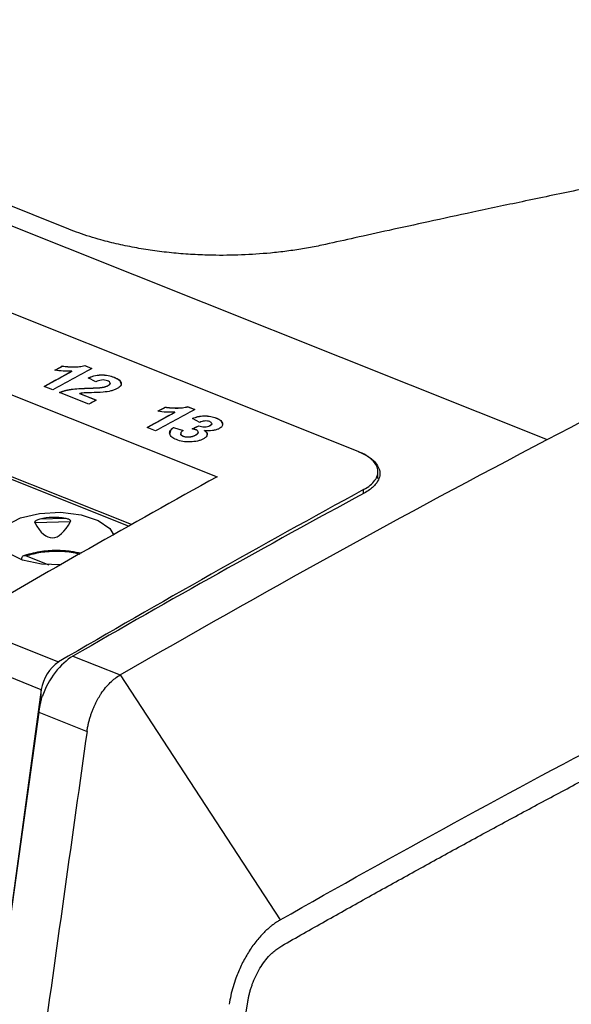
# Model space of a CAD drawing. Header units: millimetres. Extents: x -0.39 to 0.76, y -0.29 to 0.59.
# Tile 73 of 137: x 0.6536 to 0.6727, y -0.1027 to -0.0687. Entities that reach past the tile are written whole.
import ezdxf

# ---------------------------------------------------------------- set-up
doc = ezdxf.new("R2010")
doc.units = ezdxf.units.MM

msp = doc.modelspace()

# ---------------------------------------------------------------- linework, layer by layer
at = {"color": 7, "linetype": 'Continuous', "lineweight": 25}
for p, q in [((0.580644, -0.046798), (0.671867, -0.083179)), ((0.657497, -0.086114), (0.60961, -0.067016)), ((0.665336, -0.08359), (0.632981, -0.070686)), ((0.629995, -0.072316), (0.660458, -0.084465)), ((0.655333, -0.075911), (0.646932, -0.07256)), ((0.655445, -0.080823), (0.654491, -0.081344)), ((0.655112, -0.080649), (0.655112, -0.08064)), ((0.655445, -0.080823), (0.655445, -0.080814)), ((0.655894, -0.080625), (0.656133, -0.08072)), ((0.655894, -0.080634), (0.655894, -0.080625)), ((0.656123, -0.080725), (0.655894, -0.080634)), ((0.656272, -0.081185), (0.656, -0.081052)), ((0.656762, -0.081239), (0.656762, -0.08123)), ((0.656905, -0.081037), (0.656905, -0.081028)), ((0.654779, -0.081459), (0.654482, -0.081341)), ((0.656026, -0.081957), (0.655016, -0.081553)), ((0.655712, -0.081585), (0.656287, -0.081814)), ((0.655712, -0.081594), (0.655712, -0.081585)), ((0.656277, -0.081819), (0.655712, -0.081594)), ((0.656009, -0.081414), (0.656009, -0.081405)), ((0.656464, -0.081389), (0.656464, -0.08138)), ((0.656679, -0.081327), (0.656679, -0.081318)), ((0.659004, -0.082242), (0.65805, -0.082763)), ((0.65867, -0.082068), (0.65867, -0.082059)), ((0.659004, -0.082242), (0.659004, -0.082233)), ((0.659452, -0.082044), (0.659691, -0.082139)), ((0.659452, -0.082053), (0.659452, -0.082044)), ((0.659681, -0.082144), (0.659452, -0.082053)), ((0.659865, -0.082585), (0.659607, -0.082445)), ((0.660431, -0.082443), (0.660431, -0.082434)), ((0.658337, -0.082878), (0.65804, -0.08276)), ((0.658958, -0.082762), (0.659287, -0.082863)), ((0.658958, -0.082771), (0.658958, -0.082762)), ((0.659279, -0.082869), (0.658958, -0.082771)), ((0.659805, -0.08293), (0.659805, -0.082921)), ((0.659833, -0.082712), (0.659833, -0.082703)), ((0.660025, -0.082877), (0.660025, -0.082868)), ((0.660211, -0.082704), (0.660211, -0.082695)), ((0.660276, -0.082633), (0.660276, -0.082624)), ((0.659203, -0.082971), (0.659203, -0.08298)), ((0.659288, -0.083069), (0.659288, -0.08306)), ((0.65971, -0.083034), (0.65971, -0.083025)), ((0.666019, -0.084518), (0.666019, -0.084284)), ((0.654159, -0.086046), (0.655398, -0.086007)), ((0.655219, -0.0859), (0.654332, -0.085928)), ((0.653711, -0.08733), (0.653711, -0.087307)), ((0.653865, -0.08719), (0.654649, -0.087503)), ((0.651588, -0.089499), (0.654985, -0.090853)), ((0.654382, -0.091814), (0.650985, -0.090459)), ((0.655478, -0.090658), (0.657107, -0.091307)), ((0.657107, -0.091307), (0.66264, -0.099767)), ((0.654382, -0.091814), (0.652337, -0.106648)), ((0.654382, -0.092205), (0.654382, -0.091814)), ((0.654304, -0.092591), (0.648124, -0.13675)), ((0.654304, -0.092591), (0.655965, -0.093253))]:
    msp.add_line(p, q, dxfattribs=at)
at = {"color": 9, "linetype": 'Continuous', "lineweight": 25}
for p, q in [((0.657401, -0.086169), (0.609425, -0.067035)), ((0.665523, -0.08504), (0.665523, -0.084905))]:
    msp.add_line(p, q, dxfattribs=at)
at = {"color": 7, "linetype": 'Continuous', "lineweight": 25, "flags": 128}
msp.add_lwpolyline([(0.65508, -0.087506), (0.654396, -0.08748), (0.653732, -0.087337), (0.653226, -0.087094), (0.652946, -0.086784), (0.652932, -0.086449), (0.653183, -0.086134), (0.653667, -0.085882), (0.654318, -0.085726), (0.655049, -0.085688), (0.65576, -0.085773), (0.656355, -0.085969), (0.656754, -0.08625), (0.656889, -0.086482)], dxfattribs=at)
at = {"color": 7, "linetype": 'Continuous', "lineweight": 25}
msp.add_arc((0.655814, -0.092043), 0.0014499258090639, 124.855064, 170.898118, dxfattribs=at)
for centre, major_axis, ratio, start_param, end_param in [((0.654898, -0.075571), (0.0001418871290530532, 0.01099940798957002), 0.181331, 2.833712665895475, 3.465306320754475), ((0.654905, -0.087803), (0.001838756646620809, -0.0008245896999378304), 0.954224, 1.81770251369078, 2.265853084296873)]:
    msp.add_ellipse(centre, major_axis=major_axis, ratio=ratio, start_param=start_param, end_param=end_param, dxfattribs=at)
for points, knots in [([(0.6771836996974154, -0.0736950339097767), (0.6764391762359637, -0.0738450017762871), (0.6750084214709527, -0.0741331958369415), (0.6729495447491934, -0.0745576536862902), (0.6710654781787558, -0.0749519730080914), (0.6693562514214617, -0.0753151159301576), (0.6678219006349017, -0.0756453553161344), (0.666462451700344, -0.0759414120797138), (0.6652779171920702, -0.0762018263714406), (0.6645465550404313, -0.0763643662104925), (0.6642100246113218, -0.0764391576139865)], [0, 0, 0, 0, 0.1721837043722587, 0.3308863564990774, 0.476107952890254, 0.6078484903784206, 0.7261079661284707, 0.830886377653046, 0.9221837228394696, 0.9999999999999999, 0.9999999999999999, 0.9999999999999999, 0.9999999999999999]), ([(0.6642097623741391, -0.0764389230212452), (0.6641234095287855, -0.0764577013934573), (0.6639508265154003, -0.0764952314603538), (0.6636863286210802, -0.0765461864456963), (0.6634181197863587, -0.0765931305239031), (0.6631457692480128, -0.0766356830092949), (0.6628693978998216, -0.076673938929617), (0.6625889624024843, -0.0767078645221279), (0.6620708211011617, -0.0767617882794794), (0.6613055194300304, -0.0768134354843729), (0.660405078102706, -0.0768223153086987), (0.659623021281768, -0.0767929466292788), (0.6589608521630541, -0.0767420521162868), (0.6583110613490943, -0.0766664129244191), (0.6576714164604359, -0.076565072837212), (0.6570465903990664, -0.0764382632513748), (0.6565075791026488, -0.0763029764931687), (0.6560562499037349, -0.0761696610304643), (0.6556835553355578, -0.0760461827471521), (0.655449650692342, -0.0759559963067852), (0.655332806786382, -0.0759109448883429)], [0, 0, 0, 0, 0.0304275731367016, 0.0608119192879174, 0.0911936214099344, 0.1216132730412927, 0.1521113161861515, 0.1827278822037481, 0.2135026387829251, 0.3203634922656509, 0.4267186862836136, 0.4973408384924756, 0.5680013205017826, 0.6386048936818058, 0.7089785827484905, 0.7817237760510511, 0.8544989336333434, 0.9031967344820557, 0.9516432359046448, 1, 1, 1, 1]), ([(0.6554454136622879, -0.0808137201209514), (0.6553447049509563, -0.0808182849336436), (0.6552433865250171, -0.0808193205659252), (0.6550431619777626, -0.0808085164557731), (0.6549461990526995, -0.0807973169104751), (0.6548514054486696, -0.0807821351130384)], [0, 0, 0, 0, 0.5, 0.5, 1, 1, 1, 1]), ([(0.6551116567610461, -0.0806401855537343), (0.6551431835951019, -0.080645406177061), (0.655174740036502, -0.080650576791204), (0.6552394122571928, -0.080658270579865), (0.6552723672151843, -0.0806610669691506), (0.6553721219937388, -0.0806679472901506), (0.6554391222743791, -0.0806702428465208), (0.6555739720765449, -0.0806705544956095), (0.6556405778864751, -0.08066773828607), (0.6557709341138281, -0.0806526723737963), (0.6558345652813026, -0.0806404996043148), (0.6558940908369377, -0.0806249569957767)], [0, 0, 0, 0, 0.124999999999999, 0.124999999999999, 0.249999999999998, 0.249999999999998, 0.4999999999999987, 0.4999999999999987, 0.7499999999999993, 0.7499999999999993, 1, 1, 1, 1]), ([(0.655894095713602, -0.080633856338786), (0.6558343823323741, -0.0806494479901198), (0.6557720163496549, -0.0806614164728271), (0.6556409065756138, -0.0806766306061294), (0.6555727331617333, -0.0806794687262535), (0.6554390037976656, -0.0806791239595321), (0.6553722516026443, -0.080676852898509), (0.6552724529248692, -0.0806699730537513), (0.6552394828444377, -0.0806671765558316), (0.655174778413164, -0.080659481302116), (0.655143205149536, -0.0806543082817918), (0.6551116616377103, -0.0806490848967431)], [0, 0, 0, 0, 0.2499999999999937, 0.2499999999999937, 0.4999999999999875, 0.4999999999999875, 0.7499999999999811, 0.7499999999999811, 0.8749999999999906, 0.8749999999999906, 1, 1, 1, 1]), ([(0.6560001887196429, -0.0810523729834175), (0.6560628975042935, -0.0810252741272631), (0.6561280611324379, -0.08099991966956), (0.6562756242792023, -0.0809613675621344), (0.6563584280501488, -0.0809479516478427), (0.6565286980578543, -0.0809439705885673), (0.6566138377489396, -0.0809519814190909), (0.6567699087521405, -0.0809810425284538), (0.656840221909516, -0.0810029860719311), (0.656905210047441, -0.0810282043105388)], [0, 0, 0, 0, 0.25, 0.25, 0.5, 0.5, 0.75, 0.75, 1, 1, 1, 1]), ([(0.6569052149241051, -0.081037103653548), (0.6568406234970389, -0.0810120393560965), (0.6567716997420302, -0.0809904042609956), (0.6566161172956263, -0.0809611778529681), (0.6565311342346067, -0.0809530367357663), (0.656361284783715, -0.0809565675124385), (0.6562787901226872, -0.0809696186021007), (0.6561298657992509, -0.0810081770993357), (0.6560633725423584, -0.0810339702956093), (0.6560001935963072, -0.0810612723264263)], [0, 0, 0, 0, 0.25, 0.25, 0.5, 0.5, 0.75, 0.75, 1, 1, 1, 1]), ([(0.6566734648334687, -0.0811484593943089), (0.6566436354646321, -0.0811376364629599), (0.6566123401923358, -0.0811277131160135), (0.6565380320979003, -0.0811184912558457), (0.6564984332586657, -0.0811186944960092), (0.6563873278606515, -0.0811335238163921), (0.6563264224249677, -0.0811587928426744), (0.6562720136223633, -0.0811848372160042)], [0, 0, 0, 0, 0.2500000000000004, 0.2500000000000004, 0.5000000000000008, 0.5000000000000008, 1, 1, 1, 1]), ([(0.6566792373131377, -0.081318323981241), (0.6567008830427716, -0.0813056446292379), (0.656722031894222, -0.0812928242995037), (0.6567520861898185, -0.0812636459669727), (0.6567612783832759, -0.0812475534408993), (0.6567624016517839, -0.0812152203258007), (0.6567542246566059, -0.0811991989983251), (0.6567228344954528, -0.081171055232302), (0.6566983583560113, -0.0811594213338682), (0.6566734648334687, -0.0811484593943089)], [0, 0, 0, 0, 0.25, 0.25, 0.5, 0.5, 0.75, 0.75, 1, 1, 1, 1]), ([(0.6567613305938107, -0.0812386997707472), (0.6567612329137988, -0.0812429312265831), (0.6567610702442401, -0.0812499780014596), (0.6567573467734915, -0.0812596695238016), (0.6567516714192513, -0.0812705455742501), (0.6567433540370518, -0.0812811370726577), (0.6567320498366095, -0.0812920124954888), (0.6567212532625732, -0.0813007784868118), (0.6567081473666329, -0.08130983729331), (0.6566939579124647, -0.0813186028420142), (0.6566841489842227, -0.0813243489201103), (0.656679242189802, -0.0813272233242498)], [0, 0, 0, 0, 0.1293818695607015, 0.215463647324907, 0.2998072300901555, 0.4706302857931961, 0.5571776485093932, 0.6669063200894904, 0.7772229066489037, 0.8885585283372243, 1, 1, 1, 1]), ([(0.656905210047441, -0.0810282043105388), (0.6569636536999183, -0.0810524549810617), (0.6570176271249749, -0.0810784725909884), (0.6571028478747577, -0.0811394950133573), (0.6571319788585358, -0.0811742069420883), (0.6571554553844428, -0.0812476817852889), (0.6571506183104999, -0.0812853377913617), (0.6571054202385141, -0.0813564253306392), (0.6570626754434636, -0.0813888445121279), (0.6570115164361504, -0.0814178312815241)], [0, 0, 0, 0, 0.25, 0.25, 0.5, 0.5, 0.75, 0.75, 1, 1, 1, 1]), ([(0.6571497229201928, -0.0812587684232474), (0.657145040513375, -0.0812323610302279), (0.6571351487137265, -0.0811765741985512), (0.6570444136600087, -0.0810992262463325), (0.6569523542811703, -0.0810581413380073), (0.6569052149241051, -0.081037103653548)], [0, 0, 0, 0, 0.3048725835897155, 0.6440573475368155, 1, 1, 1, 1]), ([(0.6550155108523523, -0.0815533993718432), (0.6550488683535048, -0.0815393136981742), (0.6550823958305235, -0.0815253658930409), (0.6551541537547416, -0.0815011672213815), (0.6551917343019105, -0.0814904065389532), (0.6553082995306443, -0.0814611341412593), (0.6553934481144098, -0.0814466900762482), (0.6556532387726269, -0.0814175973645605), (0.6558315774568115, -0.0814110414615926), (0.6560088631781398, -0.0814051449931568)], [0, 0, 0, 0, 0.125000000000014, 0.125000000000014, 0.250000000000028, 0.250000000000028, 0.5000000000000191, 0.5000000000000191, 1, 1, 1, 1]), ([(0.6560088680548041, -0.0814140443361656), (0.6558319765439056, -0.0814199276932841), (0.655654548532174, -0.0814264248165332), (0.6553943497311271, -0.0814554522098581), (0.6553112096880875, -0.0814694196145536), (0.6551936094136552, -0.0814987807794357), (0.655155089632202, -0.0815097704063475), (0.6550823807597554, -0.0815342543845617), (0.6550488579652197, -0.0815482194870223), (0.6550155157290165, -0.081562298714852)], [0, 0, 0, 0, 0.5000000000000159, 0.5000000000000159, 0.7500000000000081, 0.7500000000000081, 0.875000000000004, 0.875000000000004, 1, 1, 1, 1]), ([(0.6565222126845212, -0.0815432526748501), (0.6563882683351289, -0.0815562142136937), (0.6562518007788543, -0.0815575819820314), (0.6560480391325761, -0.0815615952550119), (0.6559801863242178, -0.0815632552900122), (0.6558786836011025, -0.0815669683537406), (0.6558449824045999, -0.0815687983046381), (0.6557781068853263, -0.0815748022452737), (0.6557450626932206, -0.0815795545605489), (0.6557121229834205, -0.0815847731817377)], [0, 0, 0, 0, 0.5000000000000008, 0.5000000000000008, 0.7500000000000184, 0.7500000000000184, 0.8750000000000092, 0.8750000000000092, 1, 1, 1, 1]), ([(0.6560088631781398, -0.0814051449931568), (0.6560850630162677, -0.0814025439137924), (0.6561612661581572, -0.0813999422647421), (0.6563134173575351, -0.0813929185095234), (0.656389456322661, -0.0813892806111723), (0.6564639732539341, -0.0813801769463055)], [0, 0, 0, 0, 0.5, 0.5, 1, 1, 1, 1]), ([(0.6564639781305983, -0.0813890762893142), (0.6564267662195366, -0.0813936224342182), (0.6563887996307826, -0.081396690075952), (0.6563508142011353, -0.0813992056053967), (0.6563129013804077, -0.081401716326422), (0.6562748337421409, -0.0814035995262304), (0.6562367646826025, -0.0814053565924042), (0.6561608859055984, -0.0814088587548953), (0.6560848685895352, -0.0814114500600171), (0.6560088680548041, -0.0814140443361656)], [0, 0, 0, 0, 0.0001147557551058, 0.0001147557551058, 0.0001147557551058, 0.0002291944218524, 0.0002291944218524, 0.0002291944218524, 0.0004572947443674, 0.0004572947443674, 0.0004572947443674, 0.0004572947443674]), ([(0.6564639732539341, -0.0813801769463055), (0.6565044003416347, -0.0813736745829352), (0.6565446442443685, -0.0813666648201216), (0.6566185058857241, -0.0813462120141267), (0.6566498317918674, -0.0813328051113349), (0.6566792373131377, -0.081318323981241)], [0, 0, 0, 0, 0.5, 0.5, 1, 1, 1, 1]), ([(0.656679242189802, -0.0813272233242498), (0.6566496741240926, -0.0813417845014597), (0.6566175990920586, -0.0813553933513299), (0.6565445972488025, -0.0813755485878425), (0.6565043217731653, -0.081382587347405), (0.6564639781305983, -0.0813890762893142)], [0, 0, 0, 0, 0.5, 0.5, 1, 1, 1, 1]), ([(0.6570115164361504, -0.0814178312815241), (0.65697966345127, -0.0814344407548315), (0.6569462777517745, -0.0814503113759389), (0.6568714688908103, -0.081478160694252), (0.6568316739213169, -0.0814900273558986), (0.6567064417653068, -0.0815205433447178), (0.6566144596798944, -0.0815332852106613), (0.6565222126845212, -0.0815432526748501)], [0, 0, 0, 0, 0.249999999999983, 0.249999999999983, 0.499999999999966, 0.499999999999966, 1, 1, 1, 1]), ([(0.659003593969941, -0.0822327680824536), (0.6589028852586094, -0.0822373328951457), (0.6588015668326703, -0.0822383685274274), (0.6586013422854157, -0.0822275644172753), (0.6585043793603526, -0.0822163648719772), (0.6584095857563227, -0.0822011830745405)], [0, 0, 0, 0, 0.5, 0.5, 1, 1, 1, 1]), ([(0.6586698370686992, -0.0820592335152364), (0.658701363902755, -0.0820644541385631), (0.6587329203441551, -0.0820696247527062), (0.6587975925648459, -0.0820773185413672), (0.6588305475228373, -0.0820801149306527), (0.658930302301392, -0.0820869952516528), (0.6589973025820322, -0.0820892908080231), (0.659132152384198, -0.0820896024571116), (0.6591987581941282, -0.0820867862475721), (0.6593291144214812, -0.0820717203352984), (0.6593927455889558, -0.0820595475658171), (0.6594522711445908, -0.0820440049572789)], [0, 0, 0, 0, 0.125, 0.125, 0.25, 0.25, 0.5, 0.5, 0.75, 0.75, 1, 1, 1, 1]), ([(0.659452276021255, -0.0820529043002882), (0.6593925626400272, -0.082068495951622), (0.659330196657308, -0.0820804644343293), (0.6591990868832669, -0.0820956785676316), (0.6591309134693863, -0.0820985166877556), (0.6589971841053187, -0.0820981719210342), (0.6589304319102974, -0.0820959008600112), (0.6588306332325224, -0.0820890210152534), (0.6587976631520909, -0.0820862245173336), (0.658732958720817, -0.082078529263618), (0.658701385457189, -0.082073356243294), (0.6586698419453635, -0.0820681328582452)], [0, 0, 0, 0, 0.2499999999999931, 0.2499999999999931, 0.4999999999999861, 0.4999999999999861, 0.7499999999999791, 0.7499999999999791, 0.8749999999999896, 0.8749999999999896, 1, 1, 1, 1]), ([(0.6596066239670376, -0.0824451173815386), (0.6596674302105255, -0.082423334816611), (0.6597295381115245, -0.0824025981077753), (0.6598664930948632, -0.0823712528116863), (0.6599408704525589, -0.0823610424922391), (0.6600939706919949, -0.0823593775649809), (0.6601691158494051, -0.0823666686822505), (0.6602742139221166, -0.0823859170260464), (0.660307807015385, -0.0823937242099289), (0.660371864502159, -0.082412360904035), (0.6604016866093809, -0.0824233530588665), (0.6604311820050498, -0.0824344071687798)], [0, 0, 0, 0, 0.2500000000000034, 0.2500000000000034, 0.5000000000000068, 0.5000000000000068, 0.7500000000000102, 0.7500000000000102, 0.8750000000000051, 0.8750000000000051, 1, 1, 1, 1]), ([(0.6604311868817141, -0.082443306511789), (0.6603725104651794, -0.0824213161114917), (0.6603109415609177, -0.0824016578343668), (0.6601710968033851, -0.0823758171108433), (0.6600957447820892, -0.0823683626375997), (0.659942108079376, -0.0823698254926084), (0.6598677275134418, -0.08237992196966), (0.6597300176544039, -0.0824113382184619), (0.6596676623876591, -0.0824321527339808), (0.6596066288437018, -0.0824540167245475)], [0, 0, 0, 0, 0.25, 0.25, 0.5, 0.5, 0.75, 0.75, 1, 1, 1, 1]), ([(0.6602081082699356, -0.0825581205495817), (0.6601830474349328, -0.0825491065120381), (0.6601556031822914, -0.0825416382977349), (0.6600932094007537, -0.0825351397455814), (0.6600605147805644, -0.0825357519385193), (0.6599979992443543, -0.0825424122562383), (0.6599679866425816, -0.0825488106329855), (0.6599135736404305, -0.0825649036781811), (0.6598891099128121, -0.082574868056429), (0.6598648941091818, -0.0825849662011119)], [0, 0, 0, 0, 0.25, 0.25, 0.5, 0.5, 0.75, 0.75, 1, 1, 1, 1]), ([(0.6602113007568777, -0.0826954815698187), (0.6602286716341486, -0.0826853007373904), (0.6602453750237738, -0.0826749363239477), (0.6602684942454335, -0.0826513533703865), (0.6602753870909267, -0.0826385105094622), (0.6602764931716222, -0.0826124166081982), (0.660271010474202, -0.082599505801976), (0.6602474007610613, -0.0825764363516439), (0.6602282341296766, -0.082566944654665), (0.6602081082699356, -0.0825581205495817)], [0, 0, 0, 0, 0.25, 0.25, 0.5, 0.5, 0.75, 0.75, 1, 1, 1, 1]), ([(0.6604311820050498, -0.0824344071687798), (0.6604623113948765, -0.0824474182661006), (0.6604927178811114, -0.0824607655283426), (0.6605461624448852, -0.0824908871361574), (0.6605694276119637, -0.0825068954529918), (0.6606080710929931, -0.0825410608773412), (0.6606233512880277, -0.0825595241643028), (0.6606439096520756, -0.0825974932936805), (0.6606483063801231, -0.082617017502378), (0.6606507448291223, -0.0826367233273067)], [0, 0, 0, 0, 0.2499999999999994, 0.2499999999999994, 0.4999999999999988, 0.4999999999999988, 0.7499999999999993, 0.7499999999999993, 1, 1, 1, 1]), ([(0.6606507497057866, -0.0826456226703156), (0.6606483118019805, -0.0826259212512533), (0.6606439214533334, -0.0826063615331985), (0.6606231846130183, -0.0825681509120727), (0.6606081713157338, -0.0825500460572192), (0.6605693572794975, -0.0825157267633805), (0.6605455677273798, -0.0824994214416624), (0.6604925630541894, -0.0824696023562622), (0.6604622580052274, -0.0824562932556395), (0.6604311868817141, -0.082443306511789)], [0, 0, 0, 0, 0.25, 0.25, 0.5, 0.5, 0.75, 0.75, 1, 1, 1, 1]), ([(0.659056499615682, -0.0831814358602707), (0.6589946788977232, -0.083155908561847), (0.6589398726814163, -0.0831275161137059), (0.6588580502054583, -0.0830598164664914), (0.6588334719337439, -0.083022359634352), (0.658816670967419, -0.0829448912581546), (0.6588246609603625, -0.0829050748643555), (0.6588709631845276, -0.0828300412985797), (0.6589112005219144, -0.0827947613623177), (0.6589581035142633, -0.0827618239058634)], [0, 0, 0, 0, 0.25, 0.25, 0.5, 0.5, 0.75, 0.75, 1, 1, 1, 1]), ([(0.6589581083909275, -0.0827707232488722), (0.6589115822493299, -0.0828059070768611), (0.6588326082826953, -0.0828656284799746), (0.658832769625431, -0.0829345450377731), (0.6588328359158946, -0.0829628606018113)], [0, 0, 0, 0, 0.5891326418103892, 1, 1, 1, 1]), ([(0.6592874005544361, -0.0828628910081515), (0.6592661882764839, -0.0828783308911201), (0.6592457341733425, -0.082893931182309), (0.6592162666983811, -0.0829275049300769), (0.659205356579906, -0.0829455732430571), (0.659201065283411, -0.0829819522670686), (0.6592065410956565, -0.0830004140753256), (0.6592281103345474, -0.0830255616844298), (0.6592374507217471, -0.0830336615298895), (0.659260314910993, -0.0830479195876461), (0.6592742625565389, -0.0830540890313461), (0.659288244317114, -0.0830602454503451)], [0, 0, 0, 0, 0.2500000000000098, 0.2500000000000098, 0.5000000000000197, 0.5000000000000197, 0.7500000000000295, 0.7500000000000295, 0.8750000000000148, 0.8750000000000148, 1, 1, 1, 1]), ([(0.6597325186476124, -0.0828435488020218), (0.659722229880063, -0.0828396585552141), (0.6597118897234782, -0.0828357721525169), (0.6597008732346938, -0.0828323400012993), (0.6596898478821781, -0.0828289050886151), (0.6596783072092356, -0.0828258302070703), (0.659666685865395, -0.0828228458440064), (0.659643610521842, -0.0828169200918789), (0.6596195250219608, -0.0828118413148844), (0.6595952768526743, -0.082807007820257)], [0, 0, 0, 0, 4.01361413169e-05, 4.01361413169e-05, 4.01361413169e-05, 8.02857957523e-05, 8.02857957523e-05, 8.02857957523e-05, 0.0001600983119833, 0.0001600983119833, 0.0001600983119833, 0.0001600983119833]), ([(0.659709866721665, -0.0830254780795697), (0.6597325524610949, -0.0830120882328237), (0.6597547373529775, -0.0829985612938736), (0.6597879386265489, -0.082968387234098), (0.6597995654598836, -0.0829517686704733), (0.6598073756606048, -0.0829179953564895), (0.6598047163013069, -0.0829008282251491), (0.6597817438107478, -0.0828686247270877), (0.6597584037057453, -0.082855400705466), (0.6597325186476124, -0.0828435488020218)], [0, 0, 0, 0, 0.25, 0.25, 0.5, 0.5, 0.75, 0.75, 1, 1, 1, 1]), ([(0.6598049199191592, -0.0829297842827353), (0.659804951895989, -0.0829311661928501), (0.6598051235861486, -0.0829385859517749), (0.6598025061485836, -0.0829490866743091), (0.65979695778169, -0.0829615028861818), (0.6597907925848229, -0.0829712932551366), (0.6597826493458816, -0.082981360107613), (0.6597728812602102, -0.0829912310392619), (0.6597618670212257, -0.0830006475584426), (0.6597459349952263, -0.0830124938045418), (0.6597282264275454, -0.0830235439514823), (0.6597144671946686, -0.0830316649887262), (0.6597098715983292, -0.0830343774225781)], [0, 0, 0, 0, 0.0359873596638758, 0.1932235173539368, 0.2729014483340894, 0.3645908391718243, 0.4568487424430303, 0.5506734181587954, 0.6449532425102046, 0.7333022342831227, 0.9109227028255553, 1, 1, 1, 1]), ([(0.6598332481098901, -0.0827034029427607), (0.6598598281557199, -0.0827143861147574), (0.6598877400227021, -0.0827244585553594), (0.6599526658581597, -0.082738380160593), (0.6599883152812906, -0.0827425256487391), (0.6600601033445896, -0.0827413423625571), (0.6600959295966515, -0.082736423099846), (0.6601598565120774, -0.0827200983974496), (0.6601862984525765, -0.0827079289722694), (0.6602113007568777, -0.0826954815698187)], [0, 0, 0, 0, 0.25, 0.25, 0.5, 0.5, 0.75, 0.75, 1, 1, 1, 1]), ([(0.6602113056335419, -0.0827043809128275), (0.6601865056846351, -0.0827167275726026), (0.6601609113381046, -0.0827286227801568), (0.6600970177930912, -0.0827451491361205), (0.660061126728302, -0.0827501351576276), (0.6599895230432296, -0.0827514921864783), (0.6599537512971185, -0.0827474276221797), (0.6598889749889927, -0.0827337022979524), (0.6598600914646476, -0.0827233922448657), (0.6598332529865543, -0.0827123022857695)], [0, 0, 0, 0, 0.25, 0.25, 0.5, 0.5, 0.75, 0.75, 1, 1, 1, 1]), ([(0.6600246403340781, -0.082868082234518), (0.6600566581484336, -0.0828889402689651), (0.6600833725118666, -0.0829111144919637), (0.6601170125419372, -0.0829603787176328), (0.6601227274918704, -0.0829859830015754), (0.6601160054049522, -0.0830377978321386), (0.6601028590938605, -0.0830633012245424), (0.6600575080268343, -0.0831114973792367), (0.6600256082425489, -0.08313300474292), (0.659990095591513, -0.0831533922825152)], [0, 0, 0, 0, 0.25, 0.25, 0.5, 0.5, 0.75, 0.75, 1, 1, 1, 1]), ([(0.6605313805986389, -0.082801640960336), (0.6604997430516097, -0.0828176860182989), (0.6604661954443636, -0.0828326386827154), (0.6603867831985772, -0.0828554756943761), (0.6603435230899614, -0.0828639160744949), (0.6602090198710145, -0.0828791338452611), (0.6601153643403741, -0.0828755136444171), (0.6600246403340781, -0.082868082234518)], [0, 0, 0, 0, 0.25, 0.25, 0.5, 0.5, 1, 1, 1, 1]), ([(0.660117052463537, -0.083008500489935), (0.6601180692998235, -0.0830052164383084), (0.6601265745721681, -0.0829777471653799), (0.6600963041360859, -0.0829299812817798), (0.6600468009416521, -0.0828933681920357), (0.6600246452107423, -0.0828769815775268)], [0, 0, 0, 0, 0.0697797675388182, 0.5836691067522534, 1, 1, 1, 1]), ([(0.6602758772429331, -0.0826325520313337), (0.6602755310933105, -0.0826370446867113), (0.6602750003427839, -0.0826439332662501), (0.660271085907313, -0.0826531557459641), (0.6602669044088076, -0.0826602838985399), (0.6602614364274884, -0.0826673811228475), (0.6602548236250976, -0.0826743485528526), (0.6602473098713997, -0.0826809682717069), (0.6602363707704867, -0.0826892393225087), (0.6602240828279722, -0.0826968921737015), (0.6602145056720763, -0.0827025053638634), (0.6602113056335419, -0.0827043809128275)], [0, 0, 0, 0, 0.1701340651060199, 0.2608662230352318, 0.3545986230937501, 0.4489018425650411, 0.544832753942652, 0.6412636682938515, 0.7304495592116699, 0.9099344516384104, 1, 1, 1, 1]), ([(0.6606507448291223, -0.0826367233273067), (0.6606512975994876, -0.0826663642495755), (0.6606449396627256, -0.082696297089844), (0.6606059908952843, -0.0827523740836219), (0.6605720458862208, -0.0827784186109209), (0.6605313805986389, -0.082801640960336)], [0, 0, 0, 0, 0.5, 0.5, 1, 1, 1, 1]), ([(0.659990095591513, -0.0831533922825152), (0.6599606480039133, -0.0831688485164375), (0.6599299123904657, -0.0831835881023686), (0.6598610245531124, -0.0832089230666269), (0.6598235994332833, -0.0832204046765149), (0.6597056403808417, -0.0832473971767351), (0.6596191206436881, -0.0832569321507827), (0.6594459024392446, -0.0832615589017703), (0.6593581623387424, -0.0832561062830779), (0.6591971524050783, -0.0832292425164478), (0.6591233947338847, -0.0832069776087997), (0.659056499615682, -0.0831814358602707)], [0, 0, 0, 0, 0.1250000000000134, 0.1250000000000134, 0.2500000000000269, 0.2500000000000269, 0.5000000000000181, 0.5000000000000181, 0.7500000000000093, 0.7500000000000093, 1, 1, 1, 1]), ([(0.6592882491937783, -0.0830691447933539), (0.6592819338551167, -0.08306636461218), (0.6592692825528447, -0.0830607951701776), (0.6592514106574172, -0.0830517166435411), (0.6592362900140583, -0.0830413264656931), (0.6592245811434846, -0.0830306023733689), (0.6592157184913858, -0.0830199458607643), (0.6592093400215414, -0.0830094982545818), (0.659205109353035, -0.0829986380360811), (0.6592029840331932, -0.0829888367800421), (0.6592029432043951, -0.0829826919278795), (0.6592029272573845, -0.0829802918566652)], [0, 0, 0, 0, 0.1214864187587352, 0.2433695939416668, 0.3686787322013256, 0.496052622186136, 0.6020226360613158, 0.7088958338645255, 0.8185690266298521, 0.9291362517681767, 0.9999999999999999, 0.9999999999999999, 0.9999999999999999, 0.9999999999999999]), ([(0.659288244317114, -0.0830602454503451), (0.6593188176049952, -0.0830719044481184), (0.6593536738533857, -0.0830811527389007), (0.6594303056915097, -0.0830897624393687), (0.6594713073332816, -0.0830897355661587), (0.6595494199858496, -0.0830820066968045), (0.6595872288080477, -0.0830743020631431), (0.6596537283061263, -0.0830531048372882), (0.6596829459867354, -0.0830396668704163), (0.659709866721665, -0.0830254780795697)], [0, 0, 0, 0, 0.25, 0.25, 0.5, 0.5, 0.75, 0.75, 1, 1, 1, 1]), ([(0.6597098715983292, -0.0830343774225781), (0.6596830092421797, -0.0830485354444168), (0.6596543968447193, -0.0830617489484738), (0.6595877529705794, -0.0830830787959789), (0.6595506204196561, -0.0830907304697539), (0.6594716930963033, -0.0830986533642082), (0.6594314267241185, -0.0830987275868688), (0.6593541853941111, -0.0830901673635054), (0.6593191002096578, -0.0830809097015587), (0.6592882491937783, -0.0830691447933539)], [0, 0, 0, 0, 0.25, 0.25, 0.5, 0.5, 0.75, 0.75, 1, 1, 1, 1]), ([(0.6653358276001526, -0.0835895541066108), (0.6653708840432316, -0.0836040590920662), (0.6654407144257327, -0.0836329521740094), (0.6655372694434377, -0.0836800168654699), (0.6656270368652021, -0.0837295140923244), (0.6657094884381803, -0.0837817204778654), (0.6657847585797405, -0.0838365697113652), (0.6658989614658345, -0.0839330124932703), (0.6660219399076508, -0.0840785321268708), (0.6660942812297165, -0.0842758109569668), (0.6660851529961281, -0.0844748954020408), (0.6660018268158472, -0.0846496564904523), (0.66587577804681, -0.084797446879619), (0.6657300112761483, -0.0849203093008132), (0.6656049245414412, -0.0849932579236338), (0.6655420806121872, -0.0850299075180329)], [0, 0, 0, 0, 0.041121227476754, 0.0819110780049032, 0.1225381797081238, 0.1631731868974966, 0.2039866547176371, 0.2451469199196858, 0.37066017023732, 0.4962975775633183, 0.6186655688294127, 0.7411360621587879, 0.8276704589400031, 0.9134211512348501, 1, 1, 1, 1]), ([(0.6655233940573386, -0.0849050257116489), (0.6656103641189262, -0.0848575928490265), (0.6656861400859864, -0.0848071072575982), (0.6658162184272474, -0.0847002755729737), (0.6658709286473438, -0.0846432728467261), (0.6659549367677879, -0.0845265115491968), (0.6659843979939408, -0.0844670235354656), (0.6660184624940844, -0.0843458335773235), (0.6660227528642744, -0.0842837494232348), (0.6659969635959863, -0.084101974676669), (0.6659274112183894, -0.083981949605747), (0.6656970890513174, -0.0837664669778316), (0.6655345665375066, -0.0836688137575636), (0.6653358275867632, -0.0835895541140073)], [0, 0, 0, 0, 0.125, 0.125, 0.25, 0.25, 0.375, 0.375, 0.5, 0.5, 0.75, 0.75, 1, 1, 1, 1]), ([(0.6543318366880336, -0.085927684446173), (0.6543101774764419, -0.0859332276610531), (0.6542886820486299, -0.0859396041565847), (0.6542676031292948, -0.0859472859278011), (0.6542472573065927, -0.0859547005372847), (0.6542271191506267, -0.0859633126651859), (0.65420815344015, -0.0859742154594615), (0.6541989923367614, -0.0859794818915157), (0.6541900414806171, -0.085985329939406), (0.654181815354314, -0.0859920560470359), (0.6541754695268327, -0.0859972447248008), (0.654169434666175, -0.0860030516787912), (0.6541646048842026, -0.0860095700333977), (0.654161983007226, -0.0860131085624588), (0.654159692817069, -0.0860169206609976), (0.6541580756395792, -0.0860208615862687), (0.6541567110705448, -0.0860241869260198), (0.6541558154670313, -0.0860276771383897), (0.6541555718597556, -0.0860310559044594), (0.6541553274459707, -0.0860344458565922), (0.6541557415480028, -0.0860378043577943), (0.6541567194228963, -0.086040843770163), (0.6541572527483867, -0.0860425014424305), (0.6541579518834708, -0.0860440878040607), (0.6541587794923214, -0.0860455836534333)], [2.1e-15, 2.1e-15, 2.1e-15, 2.1e-15, 6.8378133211e-05, 6.8378133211e-05, 6.8378133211e-05, 0.0001344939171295, 0.0001344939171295, 0.0001344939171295, 0.0001663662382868, 0.0001663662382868, 0.0001663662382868, 0.0001910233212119, 0.0001910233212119, 0.0001910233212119, 0.0002043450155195, 0.0002043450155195, 0.0002043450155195, 0.0002156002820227, 0.0002156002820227, 0.0002156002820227, 0.0002269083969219, 0.0002269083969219, 0.0002269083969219, 0.0002330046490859, 0.0002330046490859, 0.0002330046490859, 0.0002330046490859]), ([(0.6553983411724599, -0.0860074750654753), (0.6554024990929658, -0.0860000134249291), (0.6554026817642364, -0.0859905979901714), (0.6553949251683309, -0.0859737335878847), (0.6553880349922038, -0.0859664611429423), (0.6553656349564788, -0.0859479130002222), (0.6553478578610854, -0.0859390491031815), (0.6552944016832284, -0.0859167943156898), (0.6552567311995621, -0.0859075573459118), (0.6552186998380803, -0.0859004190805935)], [0, 0, 0, 0, 0.1249999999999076, 0.1249999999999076, 0.2499999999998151, 0.2499999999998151, 0.4999999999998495, 0.4999999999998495, 1, 1, 1, 1]), ([(0.6557602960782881, -0.0871089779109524), (0.6556446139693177, -0.0870845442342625), (0.6553764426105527, -0.0870279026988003), (0.6548839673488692, -0.0870005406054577), (0.6542853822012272, -0.0870379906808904), (0.6539262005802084, -0.0871457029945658), (0.6537338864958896, -0.0872033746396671)], [0, 0, 0, 0, 0.1765559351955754, 0.4092875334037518, 0.6837189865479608, 1, 1, 1, 1]), ([(0.6537114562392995, -0.0873066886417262), (0.6537114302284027, -0.0872592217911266), (0.6537283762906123, -0.0872196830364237), (0.653785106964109, -0.0871769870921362), (0.6538245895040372, -0.0871738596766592), (0.6538647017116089, -0.0871898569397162)], [0, 0, 0, 0, 0.5, 0.5, 1, 1, 1, 1]), ([(0.6554780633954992, -0.0906577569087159), (0.6552639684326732, -0.0907813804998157), (0.655052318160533, -0.0909756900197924), (0.6546825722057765, -0.0914610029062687), (0.6545248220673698, -0.0917515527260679), (0.6544123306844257, -0.092056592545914)], [0, 0, 0, 0, 0.5, 0.5, 1, 1, 1, 1]), ([(0.6559648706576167, -0.0932529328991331), (0.6559717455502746, -0.0932081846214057), (0.6559853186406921, -0.0931198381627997), (0.6560129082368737, -0.0929887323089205), (0.6560447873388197, -0.0928615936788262), (0.6560809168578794, -0.092738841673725), (0.6561205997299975, -0.0926208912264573), (0.6561633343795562, -0.0925080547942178), (0.6562085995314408, -0.0924005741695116), (0.6562559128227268, -0.0922986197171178), (0.6563048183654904, -0.0922022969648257), (0.6563548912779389, -0.0921116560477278), (0.6564057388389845, -0.0920266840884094), (0.6564873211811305, -0.0919004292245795), (0.6566056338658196, -0.0917410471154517), (0.6567665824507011, -0.0915655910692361), (0.6569342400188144, -0.0914170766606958), (0.6570495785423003, -0.0913437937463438), (0.6571069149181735, -0.0913073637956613)], [0, 0, 0, 0, 0.0554582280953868, 0.1094910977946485, 0.1620987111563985, 0.2132811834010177, 0.2630386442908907, 0.3113712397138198, 0.3582791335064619, 0.4037625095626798, 0.4478215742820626, 0.4904565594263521, 0.5316677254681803, 0.5714553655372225, 0.6804387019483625, 0.7881862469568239, 0.8947044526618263, 1, 1, 1, 1]), ([(0.6543041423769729, -0.0925906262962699), (0.6543107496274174, -0.0925462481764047), (0.6543239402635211, -0.0924576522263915), (0.6543492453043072, -0.0923238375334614), (0.6543781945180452, -0.0921898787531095), (0.6544009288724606, -0.0921011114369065), (0.654412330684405, -0.0920565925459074)], [0, 0, 0, 0, 0.2501396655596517, 0.4993758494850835, 0.7489252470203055, 1, 1, 1, 1]), ([(0.6559648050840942, -0.0932529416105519), (0.6554533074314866, -0.0968852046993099), (0.6549438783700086, -0.1005173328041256), (0.6539227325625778, -0.1077819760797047), (0.6523908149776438, -0.1186791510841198), (0.6508586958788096, -0.1295766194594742), (0.6498375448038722, -0.1368414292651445)], [0, 0, 0, 0, 0.2500000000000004, 0.2500000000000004, 0.5000000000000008, 1, 1, 1, 1]), ([(0.659447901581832, -0.1157873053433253), (0.6618690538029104, -0.1143723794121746), (0.6671188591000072, -0.1113043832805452), (0.6752123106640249, -0.1068158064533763), (0.6836970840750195, -0.1022695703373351), (0.6921489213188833, -0.0978846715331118), (0.6977539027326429, -0.0950976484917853), (0.7005487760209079, -0.0937079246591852)], [0, 0, 0, 0, 0.1766145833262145, 0.3829549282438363, 0.5903332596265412, 0.7957233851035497, 1, 1, 1, 1]), ([(0.6626960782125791, -0.1006573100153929), (0.663197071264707, -0.1003735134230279), (0.6641990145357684, -0.0998059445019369), (0.6657020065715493, -0.0989650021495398), (0.6672049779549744, -0.0981317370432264), (0.6687079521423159, -0.0973069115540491), (0.6702109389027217, -0.0964902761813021), (0.6717139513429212, -0.0956820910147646), (0.673216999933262, -0.094881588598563), (0.674219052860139, -0.0943549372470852), (0.6747200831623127, -0.094091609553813)], [0, 0, 0, 0, 0.1250227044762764, 0.2500347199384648, 0.375038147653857, 0.5000350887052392, 0.6250276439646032, 0.750017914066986, 0.8750079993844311, 1, 1, 1, 1]), ([(0.6626401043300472, -0.0997667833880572), (0.662605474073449, -0.0997871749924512), (0.6625364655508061, -0.0998278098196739), (0.6624340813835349, -0.0998975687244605), (0.662333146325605, -0.0999734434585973), (0.66223370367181, -0.1000560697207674), (0.6621357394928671, -0.1001452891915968), (0.6619754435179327, -0.100304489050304), (0.6617595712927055, -0.1005567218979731), (0.6615078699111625, -0.100928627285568), (0.6612866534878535, -0.1013368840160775), (0.6611240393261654, -0.1017239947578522), (0.6610099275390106, -0.1020715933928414), (0.660930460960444, -0.1023744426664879), (0.6608948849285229, -0.1025765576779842), (0.6608770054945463, -0.102678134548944)], [0, 0, 0, 0, 0.0419366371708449, 0.0835681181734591, 0.1250075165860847, 0.1663694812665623, 0.2077693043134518, 0.2493219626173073, 0.3737104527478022, 0.4992240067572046, 0.6250654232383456, 0.7500197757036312, 0.8331059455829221, 0.9161241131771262, 1, 1, 1, 1]), ([(0.6615207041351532, -0.1025981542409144), (0.6615276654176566, -0.1025567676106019), (0.6615415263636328, -0.1024743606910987), (0.6615686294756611, -0.1023507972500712), (0.6616002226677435, -0.1022282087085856), (0.6616367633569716, -0.102106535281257), (0.6616976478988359, -0.1019287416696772), (0.6617935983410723, -0.1016990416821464), (0.6619378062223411, -0.1014315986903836), (0.6621028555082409, -0.1011879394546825), (0.6622661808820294, -0.1009972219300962), (0.6624185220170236, -0.1008523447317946), (0.6625554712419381, -0.1007429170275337), (0.6626490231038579, -0.1006859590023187), (0.6626960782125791, -0.1006573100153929)], [0, 0, 0, 0, 0.0512705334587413, 0.1020872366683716, 0.152649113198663, 0.2031581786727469, 0.253817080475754, 0.3768011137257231, 0.499743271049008, 0.6225512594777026, 0.7457740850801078, 0.8301329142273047, 0.9145595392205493, 0.9999999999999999, 0.9999999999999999, 0.9999999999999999, 0.9999999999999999])]:
    msp.add_open_spline(points, degree=3, knots=knots, dxfattribs=at)
for points in [[(0.6718665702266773, -0.0831790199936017), (0.6761685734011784, -0.0809246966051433), (0.680470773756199, -0.0787715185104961), (0.6847705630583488, -0.0767207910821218)], [(0.6544819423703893, -0.0813406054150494), (0.654803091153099, -0.0811644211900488), (0.6551242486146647, -0.0809887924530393), (0.655445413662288, -0.0808137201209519)], [(0.6561325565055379, -0.0807200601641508), (0.6556814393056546, -0.0809653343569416), (0.655230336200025, -0.0812117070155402), (0.6547792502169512, -0.0814591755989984)], [(0.6548514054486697, -0.0807821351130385), (0.6549381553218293, -0.0807347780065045), (0.655024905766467, -0.0806874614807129), (0.6551116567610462, -0.0806401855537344)], [(0.6551116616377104, -0.0806490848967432), (0.6550249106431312, -0.0806963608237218), (0.6549381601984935, -0.0807436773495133), (0.6548514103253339, -0.0807910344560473)], [(0.6562866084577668, -0.0818138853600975), (0.6561998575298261, -0.0818613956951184), (0.6561131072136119, -0.0819089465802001), (0.656026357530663, -0.08195653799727)], [(0.6580401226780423, -0.0827596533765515), (0.6583612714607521, -0.082583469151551), (0.6586824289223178, -0.0824078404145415), (0.6590035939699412, -0.0822327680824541)], [(0.659690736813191, -0.082139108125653), (0.6592396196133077, -0.0823843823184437), (0.6587885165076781, -0.0826307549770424), (0.6583374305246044, -0.0828782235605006)], [(0.6584095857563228, -0.0822011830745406), (0.6584963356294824, -0.0821538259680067), (0.6585830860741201, -0.0821065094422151), (0.6586698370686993, -0.0820592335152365)], [(0.6586698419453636, -0.0820681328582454), (0.6585830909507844, -0.0821154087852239), (0.6584963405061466, -0.0821627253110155), (0.658409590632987, -0.0822100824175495)], [(0.6595952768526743, -0.082807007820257), (0.6596746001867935, -0.0827724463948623), (0.6597539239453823, -0.0827379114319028), (0.6598332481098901, -0.0827034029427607)], [(0.6598332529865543, -0.0827123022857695), (0.659758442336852, -0.0827448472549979), (0.6596836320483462, -0.0827774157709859), (0.6596088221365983, -0.0828100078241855)], [(0.6571069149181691, -0.091307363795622), (0.6620239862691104, -0.0884681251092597), (0.6669451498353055, -0.0857579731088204), (0.6718665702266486, -0.0831790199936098)], [(0.660458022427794, -0.0844654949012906), (0.6575003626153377, -0.0860964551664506), (0.6545435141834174, -0.0877744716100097), (0.651588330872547, -0.0894988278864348)], [(0.6655233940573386, -0.084905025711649), (0.6620092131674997, -0.0868216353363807), (0.6584959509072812, -0.0888048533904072), (0.654985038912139, -0.0908534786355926)], [(0.6655420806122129, -0.0850299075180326), (0.6621863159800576, -0.0868453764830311), (0.6588312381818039, -0.088721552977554), (0.6554780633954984, -0.0906577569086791)], [(0.6626395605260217, -0.099766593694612), (0.6666525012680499, -0.097485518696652), (0.6706678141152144, -0.0952922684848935), (0.674683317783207, -0.0931883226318)], [(0.6565855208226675, -0.1340005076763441), (0.6582306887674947, -0.1235330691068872), (0.6598795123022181, -0.1130669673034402), (0.6615207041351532, -0.1025981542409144)]]:
    msp.add_open_spline(points, degree=3, dxfattribs=at)
at = {"color": 9, "linetype": 'Continuous', "lineweight": 25}
msp.add_open_spline([(0.6538647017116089, -0.0871898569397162), (0.6540281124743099, -0.0871438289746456), (0.6543649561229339, -0.0870489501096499), (0.6549652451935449, -0.0870186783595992), (0.6554445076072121, -0.0870503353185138), (0.655665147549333, -0.087117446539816), (0.6557176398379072, -0.0871334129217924)], degree=3, knots=[0, 0, 0, 0, 0.2895204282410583, 0.596797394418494, 0.9040743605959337, 1, 1, 1, 1], dxfattribs=at)

doc.saveas('drawing.dxf')
